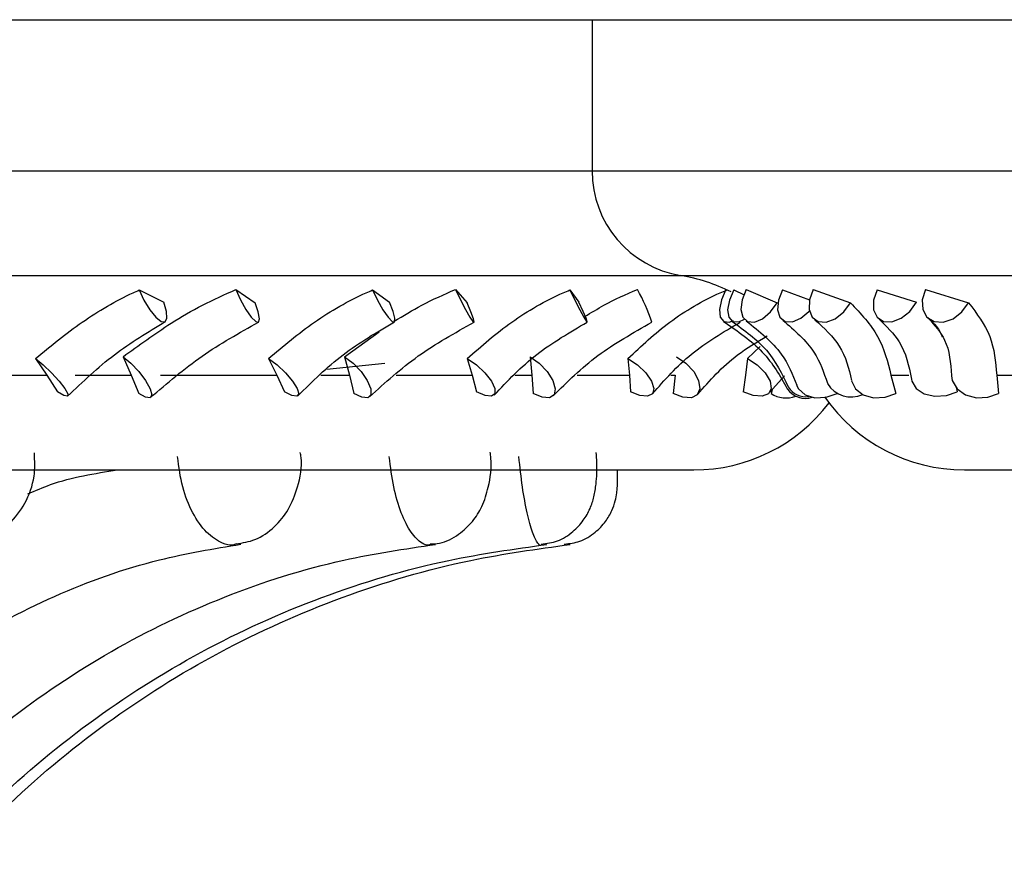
# Model space of a CAD drawing. Header units: millimetres. Extents: x 59 to 109, y 26 to 144.
# Tile 50 of 158: x 65.319 to 66.154, y 87.273 to 87.983. Entities that reach past the tile are written whole.
import ezdxf

# ---------------------------------------------------------------- set-up
doc = ezdxf.new("R2010")
doc.units = ezdxf.units.MM

msp = doc.modelspace()

# ---------------------------------------------------------------- linework, layer by layer
at = {"color": 7, "linetype": 'Continuous', "lineweight": 25}
for p, q in [((61.87594, 87.98307), (65.80429, 87.98307)), ((65.80429, 87.98307), (65.80429, 87.85513)), ((65.80429, 87.98307), (66.982, 87.98307)), ((65.42063, 87.75417), (65.44137, 87.74393)), ((65.50254, 87.75462), (65.51878, 87.74334)), ((65.61835, 87.75417), (65.63272, 87.74393)), ((65.68869, 87.75462), (65.69838, 87.74334)), ((65.78536, 87.75417), (65.79308, 87.74393)), ((65.92435, 87.75417), (65.9331, 87.75013)), ((65.9349, 87.75462), (65.96109, 87.74334)), ((65.96557, 87.75417), (65.98847, 87.7458)), ((65.99163, 87.75462), (66.02328, 87.74334)), ((66.04579, 87.75417), (66.07911, 87.74393)), ((66.08685, 87.75462), (66.12335, 87.74334)), ((65.59451, 87.6976), (65.6238, 87.71876)), ((65.93599, 87.69611), (65.94674, 87.70624)), ((65.33277, 87.69611), (65.34233, 87.68194)), ((65.40695, 87.6976), (65.41381, 87.68194)), ((65.53018, 87.69611), (65.53711, 87.68194)), ((65.62867, 87.69186), (65.57969, 87.6869)), ((65.59451, 87.6976), (65.59876, 87.68194)), ((65.6986, 87.69611), (65.70276, 87.68194)), ((65.75183, 87.6976), (65.75339, 87.68194)), ((65.83475, 87.69611), (65.83607, 87.68194)), ((65.93599, 87.69611), (65.93444, 87.68194)), ((65.23023, 87.68194), (65.34233, 87.68194)), ((65.34233, 87.68194), (65.35154, 87.66803)), ((65.36639, 87.68194), (65.41381, 87.68194)), ((65.41381, 87.68194), (65.42027, 87.66656)), ((65.43874, 87.68194), (65.53711, 87.68194)), ((65.53711, 87.68194), (65.54364, 87.66803)), ((65.57443, 87.68194), (65.59876, 87.68194)), ((65.59876, 87.68194), (65.60257, 87.66656)), ((65.63832, 87.68194), (65.70276, 87.68194)), ((65.70276, 87.68194), (65.70648, 87.66803)), ((65.73918, 87.68194), (65.75339, 87.68194)), ((65.75339, 87.68194), (65.75448, 87.66656)), ((65.79172, 87.68194), (65.83607, 87.68194)), ((65.83607, 87.68194), (65.83691, 87.66803)), ((65.87111, 87.68194), (65.8747, 87.68194)), ((65.8747, 87.68194), (65.87303, 87.66656)), ((65.93444, 87.68194), (65.93238, 87.66803)), ((66.05752, 87.68194), (66.07274, 87.68194)), ((66.05752, 87.68194), (66.06169, 87.66656)), ((66.14714, 87.68194), (66.20821, 87.68194)), ((66.14714, 87.68194), (66.14864, 87.66656)), ((65.95487, 87.66754), (65.96739, 87.6815)), ((65.95683, 87.66973), (65.95593, 87.66656)), ((66.11276, 87.67196), (66.11361, 87.66803)), ((62.19137, 87.60178), (65.89051, 87.60178)), ((66.11972, 87.60178), (69.81886, 87.60178))]:
    msp.add_line(p, q, dxfattribs=at)
at = {"color": 1, "linetype": 'Continuous', "lineweight": 25}
for p, q in [((61.87594, 87.85513), (65.80429, 87.85513)), ((65.80429, 87.85513), (66.982, 87.85513)), ((61.95118, 87.76635), (65.87954, 87.76635)), ((65.87954, 87.76635), (67.01631, 87.76635)), ((65.78104, 87.5382), (65.78137, 87.53908))]:
    msp.add_line(p, q, dxfattribs=at)
at = {"color": 7, "linetype": 'Continuous', "lineweight": 25, "flags": 128}
for points in [[(65.42063, 87.75417), (65.42461, 87.7455), (65.42953, 87.7374), (65.43465, 87.73108), (65.43922, 87.7275), (65.44253, 87.72719), (65.44411, 87.7302), (65.4437, 87.73607), (65.44137, 87.74393)], [(65.50254, 87.75462), (65.50652, 87.74592), (65.51109, 87.73773), (65.51558, 87.73127), (65.51932, 87.7275), (65.52174, 87.72699), (65.52249, 87.72981), (65.52145, 87.73555), (65.51878, 87.74334)], [(65.61835, 87.75417), (65.62251, 87.7455), (65.62711, 87.7374), (65.63146, 87.73108), (65.6349, 87.7275), (65.63692, 87.72719), (65.63721, 87.7302), (65.63574, 87.73607), (65.63272, 87.74393)], [(65.68869, 87.75462), (65.69282, 87.74592), (65.69703, 87.73773), (65.70069, 87.73127), (65.70327, 87.7275), (65.70437, 87.72699), (65.70382, 87.72981), (65.70172, 87.73555), (65.69838, 87.74334)], [(65.78536, 87.75417), (65.78963, 87.7455), (65.79382, 87.7374), (65.7973, 87.73108), (65.79955, 87.7275), (65.80024, 87.72719), (65.79925, 87.7302), (65.79674, 87.73607), (65.79308, 87.74393)], [(65.91777, 87.75462), (65.91397, 87.74592), (65.91227, 87.73773), (65.91294, 87.73127), (65.91586, 87.7275), (65.9206, 87.72699), (65.92417, 87.72837)], [(65.92435, 87.75417), (65.92063, 87.7455), (65.91914, 87.7374), (65.92012, 87.73108), (65.92342, 87.7275), (65.92854, 87.72719), (65.93344, 87.72935)], [(65.9349, 87.75462), (65.93139, 87.74592), (65.93038, 87.73773), (65.93203, 87.73127), (65.9361, 87.7275), (65.94196, 87.72699), (65.94876, 87.72981), (65.95547, 87.73555), (65.96109, 87.74334)], [(65.96557, 87.75417), (65.96218, 87.7455), (65.96142, 87.7374), (65.9634, 87.73108), (65.96783, 87.7275), (65.97404, 87.72719), (65.9811, 87.7302), (65.98796, 87.73607), (65.9884, 87.73656)], [(65.99163, 87.75462), (65.98847, 87.74592), (65.98817, 87.73773), (65.99078, 87.73127), (65.99591, 87.7275), (66.00278, 87.72699), (66.01038, 87.72981), (66.01757, 87.73555), (66.02328, 87.74334)], [(66.04579, 87.75417), (66.0428, 87.7455), (66.04277, 87.7374), (66.04572, 87.73108), (66.05119, 87.7275), (66.05837, 87.72719), (66.06619, 87.7302), (66.07347, 87.73607), (66.07911, 87.74393)], [(66.08685, 87.75462), (66.08411, 87.74592), (66.08453, 87.73773), (66.08804, 87.73127), (66.09413, 87.7275), (66.10188, 87.72699), (66.11013, 87.72981), (66.11767, 87.73555), (66.12335, 87.74334)], [(65.33277, 87.69611), (65.33937, 87.69078), (65.34643, 87.68408), (65.35285, 87.67705), (65.35765, 87.67078), (65.36009, 87.66623), (65.35978, 87.66411), (65.35678, 87.66474), (65.35154, 87.66803)], [(65.40695, 87.6976), (65.41365, 87.69208), (65.42038, 87.685), (65.42608, 87.67744), (65.4299, 87.67057), (65.43122, 87.66547), (65.42985, 87.66291), (65.426, 87.66329), (65.42027, 87.66656)], [(65.53018, 87.69611), (65.5374, 87.69078), (65.54458, 87.68408), (65.55061, 87.67705), (65.55455, 87.67078), (65.55579, 87.66623), (65.55415, 87.66411), (65.54988, 87.66474), (65.54364, 87.66803)], [(65.59451, 87.6976), (65.60179, 87.69208), (65.6086, 87.685), (65.61389, 87.67744), (65.61684, 87.67057), (65.61699, 87.66547), (65.61433, 87.66291), (65.60927, 87.66329), (65.60257, 87.66656)], [(65.6986, 87.69611), (65.70631, 87.69078), (65.71347, 87.68408), (65.71898, 87.67705), (65.72198, 87.67078), (65.72202, 87.66623), (65.71908, 87.66411), (65.71362, 87.66474), (65.70648, 87.66803)], [(65.75183, 87.6976), (65.75954, 87.69208), (65.7663, 87.685), (65.77107, 87.67744), (65.7731, 87.67057), (65.77209, 87.66547), (65.76819, 87.66291), (65.762, 87.66329), (65.75448, 87.66656)], [(65.83475, 87.69611), (65.8428, 87.69078), (65.8498, 87.68408), (65.85469, 87.67705), (65.8567, 87.67078), (65.85552, 87.66623), (65.85134, 87.66411), (65.8448, 87.66474), (65.83691, 87.66803)], [(65.87585, 87.6976), (65.88385, 87.69208), (65.89043, 87.685), (65.89458, 87.67744), (65.89566, 87.67057), (65.89349, 87.66547), (65.88843, 87.66291), (65.88123, 87.66329), (65.87303, 87.66656)], [(65.93599, 87.69611), (65.94422, 87.69078), (65.95093, 87.68408), (65.95509, 87.67705), (65.95607, 87.67078), (65.9537, 87.66623), (65.94836, 87.66411), (65.94086, 87.66474), (65.93238, 87.66803)], [(65.97764, 87.67355), (65.97915, 87.67057), (65.98487, 87.66547), (65.99311, 87.66291), (66.0026, 87.66329), (66.01187, 87.66656)], [(66.02423, 87.67737), (66.02743, 87.67057), (66.03395, 87.66547), (66.04277, 87.66291), (66.05252, 87.66329), (66.06169, 87.66656)], [(66.07503, 87.67851), (66.07532, 87.67705), (66.07894, 87.67078), (66.08578, 87.66623), (66.09479, 87.66411), (66.10457, 87.66474), (66.11361, 87.66803)], [(66.10881, 87.68141), (66.10945, 87.67744), (66.11351, 87.67057), (66.1207, 87.66547), (66.12992, 87.66291), (66.13974, 87.66329), (66.14864, 87.66656)]]:
    msp.add_lwpolyline(points, dxfattribs=at)
at = {"color": 7, "linetype": 'Continuous', "lineweight": 25}
for centre, radius, start, end in [((65.89429, 87.85513), 0.09, 180, 260.56308), ((65.85502, 87.61884), 0.14954, 63.36797, 80.56308), ((65.71924, 87.68423), 0.14217, 17.4176, 29.67496), ((66.02391, 87.68716), 0.02357, 211.37237, 294.20801), ((65.96871, 87.68594), 0.02321, 236.60345, 290.64465), ((65.98518, 87.68135), 0.01896, 215.2353, 287.57625), ((65.9852, 87.68086), 0.01707, 210.67447, 279.77217), ((65.89051, 87.74588), 0.1441, 270, 322.68968), ((66.11972, 87.74588), 0.1441, 214.73906, 270)]:
    msp.add_arc(centre, radius, start, end, dxfattribs=at)
for points, knots in [([(65.33277, 87.69611), (65.3457, 87.70674), (65.37162, 87.72803), (65.4026, 87.74601), (65.4189, 87.75339), (65.42063, 87.75417)], [0, 0, 0, 0, 0.471092, 0.94389, 1, 1, 1, 1]), ([(65.40695, 87.6976), (65.42025, 87.7073), (65.4417, 87.72295), (65.47435, 87.74195), (65.49306, 87.75036), (65.50254, 87.75462)], [0, 0, 0, 0, 0.445935, 0.71925, 1, 1, 1, 1]), ([(65.53018, 87.69611), (65.54281, 87.70674), (65.56813, 87.72803), (65.59961, 87.74601), (65.61655, 87.75339), (65.61835, 87.75417)], [0, 0, 0, 0, 0.471091, 0.94389, 1, 1, 1, 1]), ([(65.63671, 87.72767), (65.64439, 87.73238), (65.66097, 87.74253), (65.67901, 87.75039), (65.68869, 87.75462)], [0, 0, 0, 0, 0.463427, 1, 1, 1, 1]), ([(65.6986, 87.69611), (65.71069, 87.70674), (65.73491, 87.72803), (65.76628, 87.74601), (65.78353, 87.75339), (65.78536, 87.75417)], [0, 0, 0, 0, 0.471092, 0.943892, 1, 1, 1, 1]), ([(65.79831, 87.73163), (65.80357, 87.73495), (65.81744, 87.74368), (65.83308, 87.75043), (65.84277, 87.75462)], [0, 0, 0, 0, 0.379902, 1, 1, 1, 1]), ([(65.83475, 87.69611), (65.84606, 87.70674), (65.86872, 87.72803), (65.89936, 87.74601), (65.91659, 87.75339), (65.91842, 87.75417)], [0, 0, 0, 0, 0.47109, 0.943886, 1, 1, 1, 1]), ([(66.02328, 87.74334), (66.03189, 87.73418), (66.04926, 87.71571), (66.05475, 87.69326), (66.05752, 87.68194)], [0, 0, 0, 0, 0.495995, 1, 1, 1, 1]), ([(66.12335, 87.74334), (66.13028, 87.73418), (66.14427, 87.71571), (66.14618, 87.69326), (66.14714, 87.68194)], [0, 0, 0, 0, 0.495996, 1, 1, 1, 1]), ([(65.35988, 87.66417), (65.37277, 87.67644), (65.39828, 87.70071), (65.42804, 87.71852), (65.44275, 87.72733)], [0, 0, 0, 0, 0.505449, 1, 1, 1, 1]), ([(65.43023, 87.66312), (65.44437, 87.67526), (65.47236, 87.69928), (65.5054, 87.71782), (65.52174, 87.72699)], [0, 0, 0, 0, 0.505272, 1, 1, 1, 1]), ([(65.55506, 87.66455), (65.56733, 87.67668), (65.59161, 87.70068), (65.62184, 87.71834), (65.63679, 87.72707)], [0, 0, 0, 0, 0.505612, 1, 1, 1, 1]), ([(65.61584, 87.66369), (65.62901, 87.67568), (65.65504, 87.69939), (65.688, 87.71775), (65.70429, 87.72683)], [0, 0, 0, 0, 0.505629, 1, 1, 1, 1]), ([(65.72135, 87.66523), (65.73275, 87.67719), (65.7553, 87.70082), (65.78535, 87.7183), (65.80021, 87.72693)], [0, 0, 0, 0, 0.505684, 1, 1, 1, 1]), ([(65.77138, 87.66458), (65.7833, 87.67637), (65.80685, 87.69968), (65.83901, 87.71782), (65.8549, 87.72679)], [0, 0, 0, 0, 0.505926, 1, 1, 1, 1]), ([(65.85551, 87.66622), (65.86581, 87.67796), (65.88617, 87.70117), (65.91539, 87.7184), (65.92983, 87.72692)], [0, 0, 0, 0, 0.505747, 1, 1, 1, 1]), ([(65.9158, 87.72754), (65.92768, 87.71926), (65.95179, 87.70245), (65.96361, 87.6813), (65.96962, 87.67056)], [0, 0, 0, 0, 0.492584, 1, 1, 1, 1]), ([(65.9228, 87.72783), (65.93345, 87.72), (65.95503, 87.70412), (65.96528, 87.68299), (65.97047, 87.67228)], [0, 0, 0, 0, 0.493093, 1, 1, 1, 1]), ([(65.93496, 87.7281), (65.94609, 87.7191), (65.96619, 87.70284), (65.97412, 87.68254), (65.97766, 87.67349)], [0, 0, 0, 0, 0.554108, 1, 1, 1, 1]), ([(65.96591, 87.72848), (65.97585, 87.71995), (65.99377, 87.70457), (66.00064, 87.68425), (66.00369, 87.6752)], [0, 0, 0, 0, 0.554692, 1, 1, 1, 1]), ([(65.99318, 87.72893), (66.00092, 87.72182), (66.01734, 87.70674), (66.02182, 87.68767), (66.02419, 87.67759)], [0, 0, 0, 0, 0.471273, 1, 1, 1, 1]), ([(66.04745, 87.72943), (66.05377, 87.72338), (66.06851, 87.70928), (66.07264, 87.68985), (66.075, 87.67876)], [0, 0, 0, 0, 0.429227, 1, 1, 1, 1]), ([(66.0889, 87.73077), (66.094, 87.72577), (66.09913, 87.72074), (66.10102, 87.71442), (66.10104, 87.71438)], [0, 0, 0, 0, 0.993076, 1, 1, 1, 1]), ([(66.08926, 87.73012), (66.0945, 87.72431), (66.10673, 87.71074), (66.10805, 87.69224), (66.10881, 87.68166)], [0, 0, 0, 0, 0.428251, 1, 1, 1, 1]), ([(65.89379, 87.6658), (65.904, 87.67747), (65.92001, 87.69576), (65.944, 87.7101), (65.9527, 87.7153)], [0, 0, 0, 0, 0.637666, 1, 1, 1, 1]), ([(65.27591, 87.53966), (65.28131, 87.54054), (65.29416, 87.54263), (65.31112, 87.55512), (65.32485, 87.57347), (65.33276, 87.59471), (65.33215, 87.60952), (65.33188, 87.61618)], [0, 0, 0, 0, 0.156214, 0.371497, 0.584411, 0.813196, 1, 1, 1, 1]), ([(65.50286, 87.53921), (65.50828, 87.54006), (65.52026, 87.54194), (65.53554, 87.55294), (65.54801, 87.56832), (65.55577, 87.58828), (65.55908, 87.60543), (65.55735, 87.61517), (65.55711, 87.61657)], [0, 0, 0, 0, 0.155424, 0.343732, 0.523793, 0.722288, 0.960083, 1, 1, 1, 1]), ([(65.66718, 87.5391), (65.66982, 87.5392), (65.67845, 87.53954), (65.69122, 87.5465), (65.70335, 87.55754), (65.71186, 87.57141), (65.71738, 87.58908), (65.71956, 87.60519), (65.71821, 87.61516), (65.71798, 87.61684)], [0, 0, 0, 0, 0.074911, 0.245161, 0.399233, 0.54577, 0.715665, 0.952094, 1, 1, 1, 1]), ([(65.76123, 87.53897), (65.76592, 87.53956), (65.77571, 87.54079), (65.78788, 87.54874), (65.79705, 87.55847), (65.80287, 87.56887), (65.80626, 87.57947), (65.80814, 87.59179), (65.80872, 87.6044), (65.80807, 87.61375), (65.80788, 87.61648)], [0, 0, 0, 0, 0.133022, 0.277631, 0.401696, 0.513706, 0.619515, 0.73625, 0.922957, 1, 1, 1, 1]), ([(65.32641, 87.58158), (65.33273, 87.5843), (65.35713, 87.5948), (65.38294, 87.59881), (65.40206, 87.60178)], [0, 0, 0, 0, 0.259204, 1, 1, 1, 1]), ([(65.7809, 87.539), (65.78533, 87.53949), (65.79484, 87.54056), (65.80672, 87.54814), (65.81567, 87.55738), (65.82113, 87.56673), (65.82406, 87.57512), (65.8253, 87.58192), (65.82575, 87.58721), (65.82593, 87.59282), (65.82581, 87.59835), (65.82574, 87.60178)], [0, 0, 0, 0, 0.1433805, 0.3075, 0.4436511, 0.5595143, 0.6566048, 0.7338282, 0.7924575, 0.8715738, 1, 1, 1, 1]), ([(65.08146, 87.27787), (65.09232, 87.29168), (65.12457, 87.33266), (65.18478, 87.39243), (65.26358, 87.45178), (65.34839, 87.49704), (65.43017, 87.52614), (65.48374, 87.53504), (65.50684, 87.53888)], [0, 0, 0, 0, 0.0959893, 0.2848966, 0.47419, 0.6642174, 0.8552102, 1, 1, 1, 1]), ([(65.19065, 87.27479), (65.20278, 87.28863), (65.23896, 87.32992), (65.30679, 87.39033), (65.39601, 87.4505), (65.49225, 87.49641), (65.58496, 87.52586), (65.64566, 87.53489), (65.67168, 87.53876)], [0, 0, 0, 0, 0.095768, 0.285637, 0.47576, 0.666182, 0.856922, 1, 1, 1, 1]), ([(65.25317, 87.27319), (65.26603, 87.28706), (65.30448, 87.3285), (65.37668, 87.38923), (65.47181, 87.44979), (65.57447, 87.49601), (65.67344, 87.52569), (65.73829, 87.5348), (65.76611, 87.53871)], [0, 0, 0, 0, 0.095642, 0.285812, 0.47612, 0.666481, 0.85689, 1, 1, 1, 1]), ([(65.26625, 87.27287), (65.27927, 87.28675), (65.31819, 87.32822), (65.39131, 87.38901), (65.48766, 87.44965), (65.59166, 87.49592), (65.69194, 87.52566), (65.75766, 87.53478), (65.78587, 87.5387)], [0, 0, 0, 0, 0.095622, 0.285825, 0.476149, 0.666473, 0.856807, 1, 1, 1, 1])]:
    msp.add_open_spline(points, degree=3, knots=knots, dxfattribs=at)
at = {"color": 1, "linetype": 'Continuous', "lineweight": 25}
for points, knots in [([(65.5028, 87.53907), (65.50186, 87.53871), (65.49818, 87.5373), (65.48945, 87.54), (65.47742, 87.54774), (65.46555, 87.56471), (65.45649, 87.58718), (65.45423, 87.60431), (65.45307, 87.61302)], [0, 0, 0, 0, 0.044033, 0.172101, 0.377106, 0.582326, 0.787627, 1, 1, 1, 1]), ([(65.66714, 87.53869), (65.66678, 87.53849), (65.66465, 87.53731), (65.65905, 87.54008), (65.65085, 87.54771), (65.64241, 87.56472), (65.63563, 87.58718), (65.63352, 87.60431), (65.63245, 87.61302)], [0, 0, 0, 0, 0.026411, 0.156843, 0.36562, 0.574626, 0.783712, 1, 1, 1, 1]), ([(65.76131, 87.53838), (65.76125, 87.5383), (65.76046, 87.53729), (65.75793, 87.54019), (65.75391, 87.54768), (65.74927, 87.56472), (65.74507, 87.58718), (65.74322, 87.60431), (65.74228, 87.61302)], [0, 0, 0, 0, 0.0109534, 0.1434531, 0.3555485, 0.5678714, 0.7802772, 1, 1, 1, 1])]:
    msp.add_open_spline(points, degree=3, knots=knots, dxfattribs=at)

doc.saveas('drawing.dxf')
